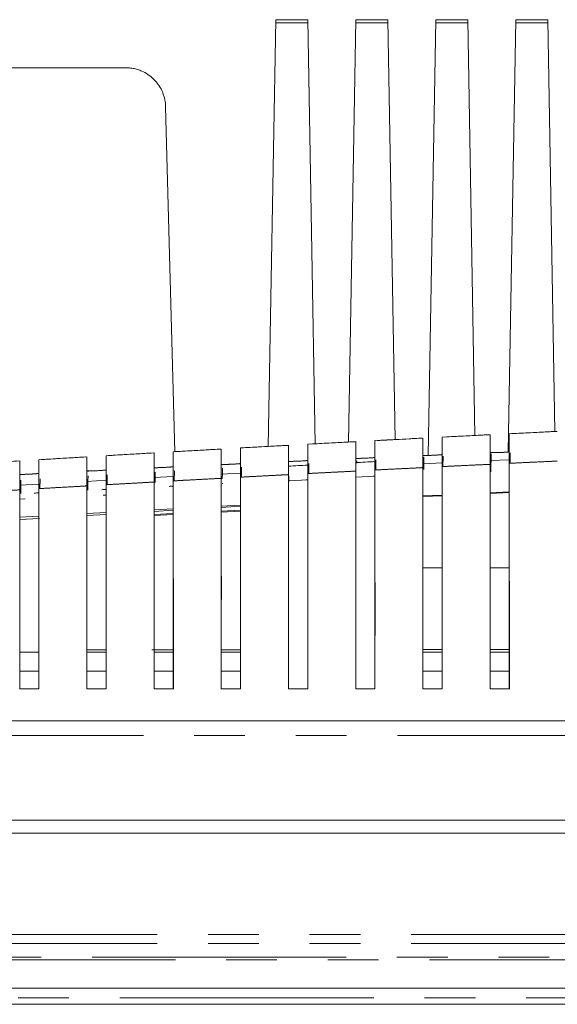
# Model space of a CAD drawing. Header units: millimetres. Extents: x 19 to 844, y 7 to 552.
# Tile 14 of 177: x 127 to 140, y 108 to 132. Entities that reach past the tile are written whole.
import ezdxf

# ---------------------------------------------------------------- set-up
doc = ezdxf.new("R2010")
doc.units = ezdxf.units.MM
doc.linetypes.add('PHANTOM', pattern=[12.7, 6.35, -1.27, 1.27, -1.27, 1.27, -1.27])

msp = doc.modelspace()

# ---------------------------------------------------------------- linework, layer by layer
at = {"color": 7, "linetype": 'Continuous', "lineweight": 15}
for p, q in [((133.048, 132.331), (132.862, 121.671)), ((133.848, 132.331), (133.048, 132.331)), ((134.033, 121.735), (133.848, 132.331)), ((135.048, 132.331), (134.864, 121.78)), ((135.848, 132.331), (135.048, 132.331)), ((136.031, 121.841), (135.848, 132.331)), ((137.048, 132.331), (136.858, 121.445)), ((137.848, 132.331), (137.048, 132.331)), ((138.03, 121.944), (137.848, 132.331)), ((139.048, 132.331), (138.86, 121.532)), ((139.848, 132.331), (139.048, 132.331)), ((140.028, 122.043), (139.848, 132.331)), ((129.297, 131.131), (103.999, 131.131)), ((130.523, 121.538), (130.297, 130.158)), ((135.073, 121.252), (135.074, 121.311)), ((135.554, 121.336), (135.551, 121.081)), ((136.75, 121.097), (136.753, 121.399)), ((137.233, 121.423), (137.23, 121.167)), ((138.888, 121.337), (138.408, 121.315)), ((138.428, 121.038), (138.432, 121.484)), ((138.912, 121.508), (138.91, 121.249)), ((130.516, 121.058), (130.513, 120.81)), ((131.714, 120.982), (131.715, 121.126)), ((132.195, 121.153), (132.192, 120.903)), ((133.874, 121.246), (133.872, 120.993)), ((137.208, 121.258), (136.728, 121.235)), ((126.676, 120.703), (126.678, 120.829)), ((127.157, 120.858), (127.154, 120.616)), ((128.328, 120.797), (128.808, 120.824)), ((128.352, 120.578), (128.355, 120.798)), ((128.355, 120.799), (128.357, 120.931)), ((128.837, 120.959), (128.834, 120.714)), ((130.488, 120.916), (130.008, 120.89)), ((130.033, 120.772), (130.034, 120.891)), ((130.034, 120.891), (130.036, 121.03)), ((132.168, 121.005), (131.688, 120.98)), ((131.712, 120.857), (131.714, 120.982)), ((133.373, 120.923), (133.373, 120.789)), ((133.806, 120.837), (133.848, 120.839)), ((133.849, 115.61), (133.853, 120.815)), ((135.053, 120.919), (135.049, 115.611)), ((135.484, 120.93), (135.528, 120.933)), ((137.213, 120.985), (137.208, 120.984)), ((126.648, 120.701), (127.128, 120.729)), ((126.673, 120.493), (126.676, 120.703)), ((128.328, 120.636), (128.333, 120.636)), ((130.008, 120.734), (130.013, 120.734)), ((131.723, 120.741), (131.711, 120.742)), ((132.173, 120.761), (132.168, 120.76)), ((126.648, 120.352), (126.788, 120.358)), ((128.734, 120.452), (128.808, 120.456)), ((136.728, 120.433), (137.208, 120.456)), ((137.208, 120.438), (136.728, 120.416)), ((138.408, 120.513), (138.888, 120.535)), ((138.888, 120.517), (138.408, 120.494)), ((130.008, 120.084), (130.488, 120.11)), ((130.488, 120.074), (130.008, 120.045)), ((131.688, 120.176), (132.168, 120.203)), ((132.168, 120.175), (131.688, 120.146)), ((131.688, 120.053), (132.168, 120.077)), ((132.168, 120.051), (131.688, 120.027)), ((126.648, 119.899), (127.128, 119.926)), ((127.145, 119.873), (126.648, 119.843)), ((128.328, 119.992), (128.808, 120.018)), ((128.808, 119.973), (128.328, 119.944)), ((130.008, 119.968), (130.488, 119.992)), ((130.488, 119.967), (130.008, 119.943)), ((136.731, 118.635), (137.208, 118.635)), ((138.411, 118.635), (138.888, 118.635)), ((133.371, 118.211), (133.369, 115.611)), ((135.529, 115.61), (135.531, 118.267)), ((136.728, 117.251), (136.728, 115.61)), ((126.648, 116.531), (126.648, 116.531)), ((127.129, 116.531), (126.65, 116.531)), ((128.328, 116.587), (128.808, 116.587)), ((128.809, 116.531), (128.33, 116.531)), ((129.949, 116.588), (130.488, 116.589)), ((130.489, 116.531), (130.01, 116.531)), ((131.688, 116.59), (132.168, 116.59)), ((131.688, 116.531), (131.688, 116.531)), ((132.169, 116.531), (131.69, 116.531)), ((136.728, 116.594), (137.208, 116.594)), ((136.728, 116.531), (136.728, 116.531)), ((137.209, 116.531), (136.729, 116.531)), ((138.408, 116.595), (138.888, 116.596)), ((138.408, 116.531), (138.408, 116.531)), ((138.889, 116.531), (138.409, 116.531)), ((133.368, 115.611), (133.848, 115.611)), ((135.048, 115.611), (135.528, 115.611)), ((137.208, 115.611), (136.728, 115.611)), ((138.888, 115.611), (138.408, 115.611)), ((313.406, 114.811), (59.89, 114.811)), ((108.761, 112.332), (313.406, 112.331)), ((108.771, 112.331), (313.41, 112.331)), ((108.678, 112.011), (313.425, 112.011)), ((313.937, 108.131), (59.36, 108.131)), ((313.3, 107.731), (59.997, 107.731))]:
    msp.add_line(p, q, dxfattribs=at)
at = {"color": 8, "linetype": 'PHANTOM', "lineweight": 0}
for p, q in [((133.047, 132.251), (133.85, 132.251)), ((135.047, 132.251), (135.85, 132.251)), ((137.047, 132.251), (137.85, 132.251)), ((139.047, 132.251), (139.85, 132.251)), ((133.368, 120.81), (133.848, 120.836)), ((135.048, 120.898), (135.528, 120.923)), ((126.648, 116.051), (126.648, 116.051)), ((126.65, 116.051), (127.129, 116.051)), ((128.329, 116.051), (128.809, 116.051)), ((130.009, 116.051), (130.489, 116.051)), ((131.688, 116.051), (131.688, 116.051)), ((131.689, 116.051), (132.169, 116.051)), ((136.728, 116.051), (136.728, 116.051)), ((136.729, 116.051), (137.209, 116.051)), ((138.408, 116.051), (138.408, 116.051)), ((138.409, 116.051), (138.889, 116.051)), ((59.89, 114.446), (313.406, 114.446)), ((60.236, 109.474), (313.061, 109.474)), ((60.236, 109.248), (313.061, 109.248)), ((312.607, 108.911), (60.69, 108.911)), ((60.69, 108.845), (312.607, 108.845)), ((313.3, 107.891), (59.997, 107.891))]:
    msp.add_line(p, q, dxfattribs=at)
at = {"color": 7, "linetype": 'Continuous', "lineweight": 15}
for points, knots in [([(129.297, 131.131), (129.318, 131.131), (129.36, 131.13), (129.421, 131.124), (129.481, 131.115), (129.54, 131.102), (129.596, 131.086), (129.651, 131.067), (129.738, 131.032), (129.858, 130.966), (129.997, 130.854), (130.115, 130.716), (130.188, 130.593), (130.233, 130.487), (130.263, 130.397), (130.289, 130.285), (130.294, 130.202), (130.297, 130.158)], [0, 0, 0, 0, 0.040575, 0.0805111, 0.1198093, 0.1584706, 0.1964959, 0.2338863, 0.2706429, 0.3781255, 0.4998088, 0.6145191, 0.7291791, 0.7772629, 0.8384317, 0.9126799, 1, 1, 1, 1]), ([(140.065, 122.045), (139.849, 122.034), (139.477, 122.016), (139.105, 121.998), (138.949, 121.99)], [0, 0, 0, 0, 0.581105, 1, 1, 1, 1]), ([(140.065, 122.045), (139.849, 122.034), (139.477, 122.016), (139.105, 121.998), (138.949, 121.99)], [0, 0, 0, 0, 0.581105, 1, 1, 1, 1]), ([(135.025, 121.788), (134.809, 121.777), (134.437, 121.757), (134.065, 121.737), (133.909, 121.728)], [0, 0, 0, 0, 0.581067, 1, 1, 1, 1]), ([(135.025, 121.788), (134.809, 121.777), (134.437, 121.757), (134.065, 121.737), (133.909, 121.728)], [0, 0, 0, 0, 0.581067, 1, 1, 1, 1]), ([(135.048, 121.054), (135.048, 121.073), (135.048, 121.113), (135.048, 121.172), (135.048, 121.232), (135.048, 121.291), (135.048, 121.373), (135.049, 121.478), (135.048, 121.579), (135.048, 121.655), (135.048, 121.707), (135.048, 121.747), (135.048, 121.774), (135.048, 121.79), (135.048, 121.79), (135.048, 121.79)], [0, 0, 0, 0, 0.048336, 0.097938, 0.14871, 0.200539, 0.253291, 0.370071, 0.502066, 0.587657, 0.673115, 0.75772, 0.840791, 0.921721, 1, 1, 1, 1]), ([(135.528, 121.815), (135.528, 121.815), (135.528, 121.816), (135.528, 121.811), (135.528, 121.803), (135.528, 121.789), (135.528, 121.771), (135.528, 121.749), (135.528, 121.721), (135.528, 121.69), (135.528, 121.654), (135.528, 121.597), (135.528, 121.508), (135.528, 121.397), (135.528, 121.255), (135.528, 121.153), (135.528, 121.08)], [0, 0, 0, 0, 0.047138, 0.095257, 0.144253, 0.194008, 0.244391, 0.295261, 0.346468, 0.397855, 0.449263, 0.500531, 0.617164, 0.748426, 0.820206, 1, 1, 1, 1]), ([(136.705, 121.877), (136.489, 121.865), (136.117, 121.846), (135.745, 121.826), (135.589, 121.818)], [0, 0, 0, 0, 0.580803, 1, 1, 1, 1]), ([(136.705, 121.877), (136.489, 121.865), (136.117, 121.846), (135.745, 121.826), (135.589, 121.818)], [0, 0, 0, 0, 0.580803, 1, 1, 1, 1]), ([(136.728, 121.14), (136.728, 121.156), (136.728, 121.189), (136.728, 121.239), (136.728, 121.288), (136.728, 121.338), (136.728, 121.388), (136.728, 121.464), (136.729, 121.566), (136.728, 121.667), (136.728, 121.743), (136.728, 121.795), (136.728, 121.836), (136.728, 121.863), (136.728, 121.878), (136.728, 121.878), (136.728, 121.878)], [0, 0, 0, 0, 0.040168, 0.081233, 0.123141, 0.165832, 0.209234, 0.253269, 0.37022, 0.50206, 0.587623, 0.673072, 0.757679, 0.840761, 0.921706, 1, 1, 1, 1]), ([(137.208, 121.902), (137.208, 121.903), (137.208, 121.903), (137.208, 121.899), (137.208, 121.89), (137.208, 121.877), (137.208, 121.859), (137.208, 121.836), (137.208, 121.809), (137.208, 121.777), (137.208, 121.741), (137.208, 121.684), (137.208, 121.595), (137.208, 121.484), (137.208, 121.341), (137.208, 121.239), (137.208, 121.166)], [0, 0, 0, 0, 0.047135, 0.095253, 0.144251, 0.19401, 0.244397, 0.295271, 0.34648, 0.397868, 0.449274, 0.500538, 0.617126, 0.748429, 0.818292, 1, 1, 1, 1]), ([(138.385, 121.962), (138.169, 121.951), (137.797, 121.932), (137.425, 121.913), (137.269, 121.905)], [0, 0, 0, 0, 0.580961, 1, 1, 1, 1]), ([(138.385, 121.962), (138.169, 121.951), (137.797, 121.932), (137.425, 121.913), (137.269, 121.905)], [0, 0, 0, 0, 0.580961, 1, 1, 1, 1]), ([(138.408, 121.223), (138.408, 121.24), (138.408, 121.273), (138.408, 121.322), (138.408, 121.372), (138.408, 121.422), (138.408, 121.472), (138.408, 121.548), (138.409, 121.65), (138.408, 121.752), (138.408, 121.828), (138.408, 121.881), (138.408, 121.921), (138.408, 121.948), (138.408, 121.963), (138.408, 121.963), (138.408, 121.963)], [0, 0, 0, 0, 0.040145, 0.081193, 0.123093, 0.165781, 0.209188, 0.253234, 0.370357, 0.502044, 0.587582, 0.673022, 0.757634, 0.840728, 0.92169, 1, 1, 1, 1]), ([(138.888, 121.987), (138.888, 121.987), (138.888, 121.988), (138.888, 121.984), (138.888, 121.975), (138.888, 121.962), (138.888, 121.944), (138.888, 121.921), (138.888, 121.893), (138.888, 121.861), (138.888, 121.825), (138.888, 121.768), (138.888, 121.679), (138.888, 121.569), (138.888, 121.425), (138.888, 121.323), (138.888, 121.248)], [0, 0, 0, 0, 0.047132, 0.095251, 0.144251, 0.194013, 0.244404, 0.295282, 0.346494, 0.397882, 0.449286, 0.500545, 0.617091, 0.748433, 0.816363, 1, 1, 1, 1]), ([(131.688, 121.605), (131.488, 121.594), (131.088, 121.571), (130.688, 121.548), (130.488, 121.536)], [0, 0, 0, 0, 0.4998628, 1, 1, 1, 1]), ([(130.488, 121.536), (130.488, 121.537), (130.488, 121.537), (130.488, 121.532), (130.488, 121.524), (130.488, 121.51), (130.488, 121.492), (130.488, 121.47), (130.488, 121.443), (130.488, 121.411), (130.488, 121.375), (130.488, 121.319), (130.488, 121.231), (130.488, 121.119), (130.488, 120.978), (130.488, 120.878), (130.488, 120.809)], [0, 0, 0, 0, 0.0472047, 0.0953867, 0.1444433, 0.194258, 0.2447022, 0.2956365, 0.346913, 0.3983777, 0.4498732, 0.5012418, 0.6182897, 0.749628, 0.8262011, 1, 1, 1, 1]), ([(131.665, 121.604), (131.449, 121.591), (131.077, 121.57), (130.705, 121.549), (130.549, 121.54)], [0, 0, 0, 0, 0.580816, 1, 1, 1, 1]), ([(131.665, 121.604), (131.449, 121.591), (131.077, 121.57), (130.705, 121.549), (130.549, 121.54)], [0, 0, 0, 0, 0.580816, 1, 1, 1, 1]), ([(131.688, 120.874), (131.688, 120.893), (131.688, 120.933), (131.688, 120.992), (131.688, 121.051), (131.688, 121.11), (131.688, 121.191), (131.689, 121.295), (131.688, 121.395), (131.688, 121.47), (131.688, 121.523), (131.688, 121.563), (131.688, 121.59), (131.688, 121.605), (131.688, 121.605), (131.688, 121.605)], [0, 0, 0, 0, 0.048394, 0.098032, 0.148819, 0.200641, 0.253365, 0.369796, 0.502096, 0.587739, 0.673215, 0.75781, 0.840856, 0.921753, 1, 1, 1, 1]), ([(133.368, 121.699), (133.168, 121.688), (132.768, 121.666), (132.368, 121.643), (132.168, 121.632)], [0, 0, 0, 0, 0.499867, 1, 1, 1, 1]), ([(132.168, 121.632), (132.168, 121.632), (132.168, 121.633), (132.168, 121.628), (132.168, 121.62), (132.168, 121.606), (132.168, 121.588), (132.168, 121.566), (132.168, 121.538), (132.168, 121.507), (132.168, 121.471), (132.168, 121.415), (132.168, 121.326), (132.168, 121.215), (132.168, 121.073), (132.168, 120.972), (132.168, 120.902)], [0, 0, 0, 0, 0.047145, 0.095266, 0.144259, 0.194007, 0.244383, 0.295245, 0.346445, 0.39783, 0.449241, 0.50052, 0.617249, 0.748424, 0.823945, 1, 1, 1, 1]), ([(133.345, 121.697), (133.129, 121.685), (132.758, 121.665), (132.386, 121.644), (132.231, 121.636)], [0, 0, 0, 0, 0.582301, 1, 1, 1, 1]), ([(133.345, 121.697), (133.129, 121.685), (132.758, 121.665), (132.386, 121.644), (132.231, 121.636)], [0, 0, 0, 0, 0.582301, 1, 1, 1, 1]), ([(133.368, 120.965), (133.368, 120.985), (133.368, 121.024), (133.368, 121.083), (133.368, 121.143), (133.368, 121.202), (133.368, 121.284), (133.369, 121.388), (133.368, 121.488), (133.368, 121.564), (133.368, 121.616), (133.368, 121.656), (133.368, 121.683), (133.368, 121.699), (133.368, 121.699), (133.368, 121.699)], [0, 0, 0, 0, 0.0483645, 0.0979844, 0.1487639, 0.200589, 0.2533278, 0.3699344, 0.5020808, 0.5876977, 0.6731649, 0.7577651, 0.8408232, 0.9217371, 1, 1, 1, 1]), ([(133.848, 121.725), (133.848, 121.725), (133.848, 121.726), (133.848, 121.721), (133.848, 121.713), (133.848, 121.699), (133.848, 121.681), (133.848, 121.658), (133.848, 121.631), (133.848, 121.6), (133.848, 121.564), (133.848, 121.507), (133.848, 121.419), (133.848, 121.308), (133.848, 121.165), (133.848, 121.064), (133.848, 120.992)], [0, 0, 0, 0, 0.047141, 0.095261, 0.144255, 0.194007, 0.244386, 0.295253, 0.346456, 0.397842, 0.449252, 0.500526, 0.617205, 0.748425, 0.822091, 1, 1, 1, 1]), ([(138.888, 121.537), (138.888, 121.536), (138.887, 121.536), (138.881, 121.534), (138.872, 121.533), (138.858, 121.531), (138.84, 121.529), (138.816, 121.527), (138.783, 121.525), (138.742, 121.522), (138.697, 121.52), (138.649, 121.518), (138.602, 121.516), (138.557, 121.515), (138.515, 121.514), (138.467, 121.514), (138.418, 121.514), (138.412, 121.516), (138.408, 121.517)], [0, 0, 0, 0, 0.042966, 0.08435, 0.124875, 0.165309, 0.206424, 0.248955, 0.312178, 0.374418, 0.436875, 0.499721, 0.562494, 0.625064, 0.687381, 0.75073, 0.874897, 1, 1, 1, 1]), ([(138.888, 121.537), (138.888, 121.536), (138.887, 121.536), (138.881, 121.534), (138.872, 121.533), (138.858, 121.531), (138.84, 121.529), (138.816, 121.527), (138.783, 121.525), (138.742, 121.522), (138.697, 121.52), (138.649, 121.518), (138.602, 121.516), (138.557, 121.515), (138.515, 121.514), (138.467, 121.514), (138.418, 121.514), (138.412, 121.516), (138.408, 121.517)], [0, 0, 0, 0, 0.042966, 0.08435, 0.124875, 0.165309, 0.206424, 0.248955, 0.312178, 0.374418, 0.436875, 0.499721, 0.562494, 0.625064, 0.687381, 0.75073, 0.874897, 1, 1, 1, 1]), ([(138.408, 121.517), (138.409, 121.517), (138.41, 121.516), (138.416, 121.515), (138.426, 121.515), (138.44, 121.514), (138.457, 121.514), (138.478, 121.514), (138.501, 121.514), (138.528, 121.514), (138.556, 121.515), (138.586, 121.516), (138.617, 121.517), (138.664, 121.519), (138.738, 121.522), (138.815, 121.527), (138.863, 121.531), (138.885, 121.535), (138.887, 121.536), (138.888, 121.537)], [0, 0, 0, 0, 0.041366, 0.082813, 0.124341, 0.165954, 0.207653, 0.249439, 0.291314, 0.333281, 0.37534, 0.417495, 0.459745, 0.502095, 0.604924, 0.75112, 0.850415, 0.933392, 1, 1, 1, 1]), ([(126.648, 121.308), (126.448, 121.295), (126.048, 121.271), (125.648, 121.246), (125.448, 121.233)], [0, 0, 0, 0, 0.499852, 1, 1, 1, 1]), ([(126.648, 120.584), (126.648, 120.603), (126.648, 120.642), (126.648, 120.701), (126.648, 120.759), (126.648, 120.818), (126.648, 120.898), (126.649, 121), (126.648, 121.099), (126.648, 121.174), (126.648, 121.225), (126.648, 121.265), (126.648, 121.292), (126.648, 121.307), (126.648, 121.307), (126.648, 121.308)], [0, 0, 0, 0, 0.048488, 0.098185, 0.148993, 0.200801, 0.253478, 0.369389, 0.502141, 0.587865, 0.673366, 0.757947, 0.840951, 0.921799, 1, 1, 1, 1]), ([(128.328, 121.409), (128.128, 121.397), (127.728, 121.373), (127.328, 121.349), (127.128, 121.337)], [0, 0, 0, 0, 0.499855, 1, 1, 1, 1]), ([(127.128, 121.337), (127.128, 121.337), (127.128, 121.338), (127.128, 121.333), (127.128, 121.324), (127.128, 121.311), (127.128, 121.293), (127.128, 121.27), (127.128, 121.243), (127.128, 121.212), (127.128, 121.177), (127.128, 121.121), (127.128, 121.033), (127.128, 120.922), (127.128, 120.782), (127.128, 120.682), (127.128, 120.615)], [0, 0, 0, 0, 0.047207, 0.095384, 0.144429, 0.194226, 0.24465, 0.295563, 0.346819, 0.398265, 0.449748, 0.501111, 0.61827, 0.749497, 0.829763, 1, 1, 1, 1]), ([(128.305, 121.408), (128.089, 121.395), (127.717, 121.373), (127.344, 121.35), (127.188, 121.341)], [0, 0, 0, 0, 0.580668, 1, 1, 1, 1]), ([(128.305, 121.408), (128.089, 121.395), (127.717, 121.373), (127.344, 121.35), (127.188, 121.341)], [0, 0, 0, 0, 0.580668, 1, 1, 1, 1]), ([(128.328, 120.683), (128.328, 120.703), (128.328, 120.742), (128.328, 120.8), (128.328, 120.859), (128.328, 120.918), (128.328, 120.998), (128.329, 121.101), (128.328, 121.2), (128.328, 121.275), (128.328, 121.327), (128.328, 121.367), (128.328, 121.394), (128.328, 121.409), (128.328, 121.409), (128.328, 121.409)], [0, 0, 0, 0, 0.048456, 0.098132, 0.148934, 0.200747, 0.25344, 0.369524, 0.502126, 0.587823, 0.673316, 0.757902, 0.84092, 0.921784, 1, 1, 1, 1]), ([(130.008, 121.509), (129.808, 121.497), (129.408, 121.474), (129.008, 121.45), (128.808, 121.438)], [0, 0, 0, 0, 0.499859, 1, 1, 1, 1]), ([(128.808, 121.438), (128.808, 121.438), (128.808, 121.439), (128.808, 121.434), (128.808, 121.425), (128.808, 121.412), (128.808, 121.394), (128.808, 121.371), (128.808, 121.344), (128.808, 121.313), (128.808, 121.277), (128.808, 121.221), (128.808, 121.133), (128.808, 121.022), (128.808, 120.881), (128.808, 120.781), (128.808, 120.713)], [0, 0, 0, 0, 0.047206, 0.095385, 0.144435, 0.194242, 0.244676, 0.295599, 0.346866, 0.398322, 0.449811, 0.501177, 0.618279, 0.749563, 0.828, 1, 1, 1, 1]), ([(129.985, 121.507), (129.769, 121.495), (129.397, 121.473), (129.025, 121.451), (128.869, 121.442)], [0, 0, 0, 0, 0.580767, 1, 1, 1, 1]), ([(129.985, 121.507), (129.769, 121.495), (129.397, 121.473), (129.025, 121.451), (128.869, 121.442)], [0, 0, 0, 0, 0.580767, 1, 1, 1, 1]), ([(130.008, 120.78), (130.008, 120.799), (130.008, 120.838), (130.008, 120.897), (130.008, 120.956), (130.008, 121.015), (130.008, 121.096), (130.009, 121.199), (130.008, 121.299), (130.008, 121.374), (130.008, 121.426), (130.008, 121.466), (130.008, 121.493), (130.008, 121.508), (130.008, 121.508), (130.008, 121.509)], [0, 0, 0, 0, 0.0484244, 0.0980817, 0.148876, 0.2006932, 0.2534026, 0.3696593, 0.5021111, 0.587781, 0.6732654, 0.757856, 0.8408879, 0.9217685, 1, 1, 1, 1]), ([(133.848, 121.321), (133.848, 121.32), (133.847, 121.32), (133.841, 121.318), (133.832, 121.317), (133.818, 121.315), (133.8, 121.313), (133.776, 121.311), (133.743, 121.309), (133.702, 121.306), (133.656, 121.304), (133.609, 121.302), (133.562, 121.3), (133.517, 121.298), (133.475, 121.297), (133.427, 121.296), (133.378, 121.296), (133.372, 121.298), (133.368, 121.299)], [0, 0, 0, 0, 0.0429779, 0.0843712, 0.1249033, 0.1653433, 0.2064652, 0.2490052, 0.3122444, 0.3745074, 0.436949, 0.4997607, 0.5624837, 0.6250265, 0.6873339, 0.7506588, 0.8748623, 1, 1, 1, 1]), ([(133.848, 121.321), (133.848, 121.32), (133.847, 121.32), (133.841, 121.318), (133.832, 121.317), (133.818, 121.315), (133.8, 121.313), (133.776, 121.311), (133.743, 121.309), (133.702, 121.306), (133.656, 121.304), (133.609, 121.302), (133.562, 121.3), (133.517, 121.298), (133.475, 121.297), (133.427, 121.296), (133.378, 121.296), (133.372, 121.298), (133.368, 121.299)], [0, 0, 0, 0, 0.0429779, 0.0843712, 0.1249033, 0.1653433, 0.2064652, 0.2490052, 0.3122444, 0.3745074, 0.436949, 0.4997607, 0.5624837, 0.6250265, 0.6873339, 0.7506588, 0.8748623, 1, 1, 1, 1]), ([(133.368, 121.299), (133.369, 121.299), (133.369, 121.298), (133.375, 121.297), (133.385, 121.297), (133.398, 121.296), (133.415, 121.296), (133.436, 121.296), (133.459, 121.297), (133.486, 121.297), (133.514, 121.298), (133.545, 121.299), (133.577, 121.3), (133.622, 121.302), (133.695, 121.306), (133.772, 121.311), (133.822, 121.315), (133.845, 121.319), (133.847, 121.32), (133.848, 121.321)], [0, 0, 0, 0, 0.0402524, 0.0807878, 0.1216081, 0.1627153, 0.2041114, 0.2457981, 0.2877774, 0.330051, 0.3726207, 0.4154882, 0.4586551, 0.5021232, 0.595261, 0.7510136, 0.8466517, 0.9296568, 1, 1, 1, 1]), ([(135.528, 121.395), (135.528, 121.395), (135.527, 121.394), (135.521, 121.393), (135.512, 121.391), (135.498, 121.39), (135.48, 121.388), (135.456, 121.386), (135.423, 121.384), (135.382, 121.381), (135.337, 121.378), (135.289, 121.376), (135.242, 121.374), (135.197, 121.373), (135.155, 121.372), (135.107, 121.371), (135.058, 121.371), (135.052, 121.373), (135.048, 121.374)], [0, 0, 0, 0, 0.042974, 0.084364, 0.124893, 0.165331, 0.20645, 0.248987, 0.312221, 0.374477, 0.436925, 0.49975, 0.562491, 0.625044, 0.687355, 0.750688, 0.874877, 1, 1, 1, 1]), ([(135.528, 121.395), (135.528, 121.395), (135.527, 121.394), (135.521, 121.393), (135.512, 121.391), (135.498, 121.39), (135.48, 121.388), (135.456, 121.386), (135.423, 121.384), (135.382, 121.381), (135.337, 121.378), (135.289, 121.376), (135.242, 121.374), (135.197, 121.373), (135.155, 121.372), (135.107, 121.371), (135.058, 121.371), (135.052, 121.373), (135.048, 121.374)], [0, 0, 0, 0, 0.042974, 0.084364, 0.124893, 0.165331, 0.20645, 0.248987, 0.312221, 0.374477, 0.436925, 0.49975, 0.562491, 0.625044, 0.687355, 0.750688, 0.874877, 1, 1, 1, 1]), ([(135.048, 121.374), (135.049, 121.374), (135.049, 121.373), (135.056, 121.372), (135.065, 121.372), (135.079, 121.372), (135.096, 121.371), (135.116, 121.371), (135.14, 121.372), (135.166, 121.372), (135.195, 121.373), (135.225, 121.374), (135.257, 121.375), (135.303, 121.377), (135.376, 121.381), (135.453, 121.385), (135.502, 121.39), (135.525, 121.393), (135.527, 121.395), (135.528, 121.395)], [0, 0, 0, 0, 0.040625, 0.081465, 0.122522, 0.163797, 0.205294, 0.247013, 0.288956, 0.331125, 0.373523, 0.41615, 0.459009, 0.502101, 0.599232, 0.751054, 0.847748, 0.930741, 1, 1, 1, 1]), ([(135.528, 120.923), (135.528, 120.936), (135.528, 120.961), (135.528, 120.997), (135.528, 121.031), (135.528, 121.063), (135.528, 121.092), (135.528, 121.119), (135.528, 121.143), (135.528, 121.165), (135.528, 121.196), (135.528, 121.233), (135.528, 121.266), (135.528, 121.287), (135.528, 121.289), (135.528, 121.29)], [0, 0, 0, 0, 0.065003, 0.127664, 0.187983, 0.24596, 0.301594, 0.354887, 0.405838, 0.454448, 0.500716, 0.629582, 0.755744, 0.879214, 1, 1, 1, 1]), ([(137.208, 121.467), (137.208, 121.467), (137.207, 121.466), (137.201, 121.465), (137.192, 121.463), (137.178, 121.462), (137.16, 121.46), (137.136, 121.458), (137.103, 121.456), (137.062, 121.453), (137.017, 121.451), (136.969, 121.448), (136.922, 121.447), (136.877, 121.445), (136.835, 121.444), (136.787, 121.444), (136.738, 121.444), (136.732, 121.446), (136.728, 121.447)], [0, 0, 0, 0, 0.04297, 0.084357, 0.124884, 0.16532, 0.206437, 0.248971, 0.312199, 0.374447, 0.4369, 0.499737, 0.562495, 0.625056, 0.68737, 0.750712, 0.874888, 1, 1, 1, 1]), ([(137.208, 121.467), (137.208, 121.467), (137.207, 121.466), (137.201, 121.465), (137.192, 121.463), (137.178, 121.462), (137.16, 121.46), (137.136, 121.458), (137.103, 121.456), (137.062, 121.453), (137.017, 121.451), (136.969, 121.448), (136.922, 121.447), (136.877, 121.445), (136.835, 121.444), (136.787, 121.444), (136.738, 121.444), (136.732, 121.446), (136.728, 121.447)], [0, 0, 0, 0, 0.04297, 0.084357, 0.124884, 0.16532, 0.206437, 0.248971, 0.312199, 0.374447, 0.4369, 0.499737, 0.562495, 0.625056, 0.68737, 0.750712, 0.874888, 1, 1, 1, 1]), ([(136.728, 121.447), (136.729, 121.447), (136.729, 121.446), (136.736, 121.445), (136.745, 121.445), (136.759, 121.444), (136.776, 121.444), (136.797, 121.444), (136.821, 121.444), (136.847, 121.445), (136.875, 121.445), (136.906, 121.446), (136.937, 121.447), (136.984, 121.449), (137.057, 121.453), (137.134, 121.457), (137.183, 121.462), (137.205, 121.465), (137.207, 121.467), (137.208, 121.467)], [0, 0, 0, 0, 0.0409963, 0.08214, 0.1234331, 0.1648773, 0.2064746, 0.2482268, 0.2901356, 0.332203, 0.3744306, 0.4168202, 0.4593736, 0.5020925, 0.602374, 0.7510886, 0.8489902, 0.931975, 1, 1, 1, 1]), ([(138.888, 121.248), (138.988, 121.253), (139.187, 121.263), (139.492, 121.277), (139.793, 121.29), (139.993, 121.299), (140.088, 121.303)], [0, 0, 0, 0, 0.248303, 0.498697, 0.762758, 1, 1, 1, 1]), ([(128.808, 121.081), (128.808, 121.081), (128.807, 121.08), (128.801, 121.079), (128.791, 121.078), (128.778, 121.076), (128.76, 121.075), (128.735, 121.072), (128.702, 121.07), (128.661, 121.067), (128.615, 121.065), (128.553, 121.061), (128.489, 121.059), (128.434, 121.057), (128.394, 121.056), (128.358, 121.055), (128.333, 121.056), (128.33, 121.057), (128.328, 121.057)], [0, 0, 0, 0, 0.043071, 0.084566, 0.125216, 0.165794, 0.207081, 0.249815, 0.31315, 0.375397, 0.437939, 0.501314, 0.625924, 0.687352, 0.749735, 0.83396, 0.915301, 1, 1, 1, 1]), ([(128.808, 121.081), (128.808, 121.081), (128.807, 121.08), (128.801, 121.079), (128.791, 121.078), (128.778, 121.076), (128.76, 121.075), (128.735, 121.072), (128.702, 121.07), (128.661, 121.067), (128.615, 121.065), (128.553, 121.061), (128.489, 121.059), (128.434, 121.057), (128.394, 121.056), (128.358, 121.055), (128.333, 121.056), (128.33, 121.057), (128.328, 121.057)], [0, 0, 0, 0, 0.043071, 0.084566, 0.125216, 0.165794, 0.207081, 0.249815, 0.31315, 0.375397, 0.437939, 0.501314, 0.625924, 0.687352, 0.749735, 0.83396, 0.915301, 1, 1, 1, 1]), ([(128.328, 121.057), (128.329, 121.057), (128.33, 121.056), (128.336, 121.056), (128.347, 121.056), (128.362, 121.056), (128.382, 121.056), (128.406, 121.056), (128.433, 121.057), (128.463, 121.058), (128.496, 121.059), (128.532, 121.06), (128.574, 121.062), (128.648, 121.067), (128.728, 121.072), (128.781, 121.076), (128.804, 121.079), (128.807, 121.081), (128.808, 121.081)], [0, 0, 0, 0, 0.042565, 0.085711, 0.129442, 0.17376, 0.218668, 0.264168, 0.310262, 0.356953, 0.404242, 0.452132, 0.500625, 0.572915, 0.749953, 0.843518, 0.926872, 1, 1, 1, 1]), ([(130.488, 121.164), (130.488, 121.163), (130.487, 121.163), (130.481, 121.161), (130.472, 121.16), (130.458, 121.158), (130.44, 121.157), (130.416, 121.155), (130.383, 121.152), (130.341, 121.15), (130.296, 121.147), (130.249, 121.145), (130.202, 121.142), (130.157, 121.141), (130.115, 121.139), (130.067, 121.138), (130.018, 121.138), (130.012, 121.14), (130.008, 121.14)], [0, 0, 0, 0, 0.0429877, 0.0843882, 0.1249258, 0.1653707, 0.2064977, 0.2490441, 0.3122921, 0.3745694, 0.4369945, 0.4997739, 0.5624544, 0.6249742, 0.6872756, 0.7505838, 0.8748249, 1, 1, 1, 1]), ([(130.488, 121.164), (130.488, 121.163), (130.487, 121.163), (130.481, 121.161), (130.472, 121.16), (130.458, 121.158), (130.44, 121.157), (130.416, 121.155), (130.383, 121.152), (130.341, 121.15), (130.296, 121.147), (130.249, 121.145), (130.202, 121.142), (130.157, 121.141), (130.115, 121.139), (130.067, 121.138), (130.018, 121.138), (130.012, 121.14), (130.008, 121.14)], [0, 0, 0, 0, 0.0429877, 0.0843882, 0.1249258, 0.1653707, 0.2064977, 0.2490441, 0.3122921, 0.3745694, 0.4369945, 0.4997739, 0.5624544, 0.6249742, 0.6872756, 0.7505838, 0.8748249, 1, 1, 1, 1]), ([(130.008, 121.14), (130.009, 121.14), (130.009, 121.14), (130.015, 121.139), (130.024, 121.139), (130.038, 121.138), (130.054, 121.138), (130.074, 121.139), (130.098, 121.139), (130.124, 121.14), (130.153, 121.141), (130.184, 121.142), (130.216, 121.143), (130.258, 121.145), (130.332, 121.149), (130.41, 121.154), (130.462, 121.159), (130.485, 121.162), (130.487, 121.163), (130.488, 121.164)], [0, 0, 0, 0, 0.039508, 0.079436, 0.119786, 0.16056, 0.20176, 0.243389, 0.285447, 0.327938, 0.370861, 0.41422, 0.458016, 0.50225, 0.58304, 0.750897, 0.84479, 0.927831, 1, 1, 1, 1]), ([(132.168, 121.243), (132.168, 121.243), (132.167, 121.242), (132.161, 121.241), (132.152, 121.24), (132.138, 121.238), (132.12, 121.236), (132.096, 121.234), (132.063, 121.232), (132.022, 121.229), (131.976, 121.227), (131.929, 121.224), (131.882, 121.222), (131.837, 121.221), (131.795, 121.219), (131.747, 121.218), (131.698, 121.218), (131.692, 121.22), (131.688, 121.221)], [0, 0, 0, 0, 0.042983, 0.084379, 0.124914, 0.165357, 0.206481, 0.249024, 0.312268, 0.374538, 0.436972, 0.499769, 0.562472, 0.625003, 0.687308, 0.750624, 0.874845, 1, 1, 1, 1]), ([(132.168, 121.243), (132.168, 121.243), (132.167, 121.242), (132.161, 121.241), (132.152, 121.24), (132.138, 121.238), (132.12, 121.236), (132.096, 121.234), (132.063, 121.232), (132.022, 121.229), (131.976, 121.227), (131.929, 121.224), (131.882, 121.222), (131.837, 121.221), (131.795, 121.219), (131.747, 121.218), (131.698, 121.218), (131.692, 121.22), (131.688, 121.221)], [0, 0, 0, 0, 0.042983, 0.084379, 0.124914, 0.165357, 0.206481, 0.249024, 0.312268, 0.374538, 0.436972, 0.499769, 0.562472, 0.625003, 0.687308, 0.750624, 0.874845, 1, 1, 1, 1]), ([(131.688, 121.221), (131.689, 121.221), (131.689, 121.22), (131.695, 121.219), (131.705, 121.219), (131.718, 121.219), (131.735, 121.219), (131.755, 121.219), (131.779, 121.219), (131.805, 121.22), (131.834, 121.221), (131.864, 121.222), (131.896, 121.223), (131.94, 121.225), (132.014, 121.229), (132.092, 121.234), (132.142, 121.238), (132.165, 121.241), (132.167, 121.243), (132.168, 121.243)], [0, 0, 0, 0, 0.03988, 0.08011, 0.120695, 0.161634, 0.202931, 0.244588, 0.286605, 0.328985, 0.37173, 0.414841, 0.458319, 0.502168, 0.590081, 0.750964, 0.845674, 0.928694, 1, 1, 1, 1]), ([(133.848, 120.836), (133.848, 120.848), (133.848, 120.874), (133.848, 120.91), (133.848, 120.944), (133.848, 120.976), (133.848, 121.005), (133.848, 121.031), (133.848, 121.056), (133.848, 121.077), (133.848, 121.108), (133.848, 121.145), (133.848, 121.178), (133.848, 121.198), (133.848, 121.201), (133.848, 121.202)], [0, 0, 0, 0, 0.0649633, 0.1275946, 0.187894, 0.2458615, 0.3014972, 0.3548011, 0.4057735, 0.4544146, 0.5007245, 0.6295719, 0.7557267, 0.8791991, 1, 1, 1, 1]), ([(133.848, 120.992), (133.948, 120.998), (134.147, 121.009), (134.452, 121.024), (134.752, 121.038), (134.953, 121.048), (135.048, 121.052)], [0, 0, 0, 0, 0.248224, 0.498606, 0.762655, 1, 1, 1, 1]), ([(135.048, 115.611), (135.048, 116.519), (135.048, 118.333), (135.048, 120.147), (135.048, 121.054)], [0, 0, 0, 0, 0.50008, 1, 1, 1, 1]), ([(135.048, 121.052), (135.048, 120.528), (135.048, 119.621), (135.049, 118.264), (135.048, 116.975), (135.048, 116.068), (135.048, 115.611)], [0, 0, 0, 0, 0.289342, 0.499785, 0.74826, 1, 1, 1, 1]), ([(135.528, 121.08), (135.628, 121.086), (135.827, 121.096), (136.132, 121.111), (136.432, 121.125), (136.633, 121.134), (136.728, 121.139)], [0, 0, 0, 0, 0.248251, 0.498637, 0.76269, 1, 1, 1, 1]), ([(135.529, 115.613), (135.529, 116.508), (135.529, 118.331), (135.528, 120.153), (135.528, 121.08)], [0, 0, 0, 0, 0.491206, 1, 1, 1, 1]), ([(135.528, 121.08), (135.528, 120.169), (135.528, 118.346), (135.528, 116.524), (135.528, 115.612)], [0, 0, 0, 0, 0.5000202, 1, 1, 1, 1]), ([(136.728, 115.611), (136.728, 116.533), (136.728, 118.376), (136.728, 120.219), (136.728, 121.14)], [0, 0, 0, 0, 0.500083, 1, 1, 1, 1]), ([(136.728, 121.139), (136.728, 120.218), (136.729, 118.376), (136.728, 116.533), (136.728, 115.611)], [0, 0, 0, 0, 0.499796, 1, 1, 1, 1]), ([(137.208, 121.165), (137.308, 121.171), (137.507, 121.181), (137.812, 121.195), (138.112, 121.209), (138.313, 121.218), (138.408, 121.222)], [0, 0, 0, 0, 0.248277, 0.498667, 0.762724, 1, 1, 1, 1]), ([(137.209, 115.613), (137.209, 116.525), (137.208, 118.376), (137.208, 120.227), (137.208, 121.165)], [0, 0, 0, 0, 0.492941, 1, 1, 1, 1]), ([(137.208, 121.165), (137.208, 120.24), (137.208, 118.389), (137.208, 116.538), (137.208, 115.612)], [0, 0, 0, 0, 0.500027, 1, 1, 1, 1]), ([(138.408, 115.611), (138.408, 116.547), (138.408, 118.418), (138.408, 120.288), (138.408, 121.223)], [0, 0, 0, 0, 0.500079, 1, 1, 1, 1]), ([(138.408, 121.222), (138.408, 120.287), (138.409, 118.417), (138.408, 116.547), (138.408, 115.611)], [0, 0, 0, 0, 0.499807, 1, 1, 1, 1]), ([(138.408, 121.077), (138.408, 120.167), (138.408, 118.344), (138.408, 116.522), (138.408, 115.61)], [0, 0, 0, 0, 0.499741, 1, 1, 1, 1]), ([(138.889, 115.613), (138.889, 116.542), (138.888, 118.42), (138.888, 120.298), (138.888, 121.248)], [0, 0, 0, 0, 0.494316, 1, 1, 1, 1]), ([(138.888, 121.248), (138.888, 120.309), (138.888, 118.43), (138.888, 116.551), (138.888, 115.612)], [0, 0, 0, 0, 0.5000251, 1, 1, 1, 1]), ([(127.128, 120.996), (127.128, 120.996), (127.127, 120.995), (127.121, 120.994), (127.111, 120.993), (127.098, 120.991), (127.08, 120.99), (127.055, 120.988), (127.022, 120.985), (126.981, 120.982), (126.935, 120.98), (126.872, 120.976), (126.809, 120.973), (126.754, 120.971), (126.714, 120.97), (126.678, 120.97), (126.653, 120.97), (126.65, 120.971), (126.648, 120.972)], [0, 0, 0, 0, 0.04316, 0.084734, 0.1254565, 0.1661074, 0.2074704, 0.2502894, 0.3136125, 0.3758649, 0.4383432, 0.5016172, 0.6260443, 0.6874363, 0.7497702, 0.8339791, 0.9153084, 1, 1, 1, 1]), ([(127.128, 120.996), (127.128, 120.996), (127.127, 120.995), (127.121, 120.994), (127.111, 120.993), (127.098, 120.991), (127.08, 120.99), (127.055, 120.988), (127.022, 120.985), (126.981, 120.982), (126.935, 120.98), (126.872, 120.976), (126.809, 120.973), (126.754, 120.971), (126.714, 120.97), (126.678, 120.97), (126.653, 120.97), (126.65, 120.971), (126.648, 120.972)], [0, 0, 0, 0, 0.04316, 0.084734, 0.1254565, 0.1661074, 0.2074704, 0.2502894, 0.3136125, 0.3758649, 0.4383432, 0.5016172, 0.6260443, 0.6874363, 0.7497702, 0.8339791, 0.9153084, 1, 1, 1, 1]), ([(126.648, 120.972), (126.649, 120.971), (126.65, 120.971), (126.656, 120.97), (126.667, 120.97), (126.682, 120.97), (126.701, 120.97), (126.725, 120.971), (126.752, 120.972), (126.783, 120.973), (126.816, 120.974), (126.851, 120.975), (126.907, 120.978), (126.982, 120.982), (127.053, 120.987), (127.098, 120.992), (127.123, 120.994), (127.127, 120.996), (127.128, 120.996)], [0, 0, 0, 0, 0.0421037, 0.0848676, 0.1282945, 0.1723871, 0.2171479, 0.2625793, 0.3086836, 0.3554631, 0.4029199, 0.4510559, 0.4998731, 0.6247585, 0.749684, 0.8314627, 0.9148981, 1, 1, 1, 1]), ([(130.488, 120.809), (130.588, 120.814), (130.787, 120.826), (131.092, 120.842), (131.392, 120.857), (131.593, 120.867), (131.688, 120.872)], [0, 0, 0, 0, 0.2481687, 0.4985436, 0.7625841, 1, 1, 1, 1]), ([(130.489, 115.613), (130.489, 116.449), (130.489, 118.181), (130.488, 119.912), (130.488, 120.809)], [0, 0, 0, 0, 0.482277, 1, 1, 1, 1]), ([(130.488, 120.809), (130.488, 119.943), (130.488, 118.211), (130.488, 116.478), (130.488, 115.612)], [0, 0, 0, 0, 0.500037, 1, 1, 1, 1]), ([(131.688, 115.611), (131.688, 116.489), (131.688, 118.243), (131.688, 119.997), (131.688, 120.874)], [0, 0, 0, 0, 0.500098, 1, 1, 1, 1]), ([(131.688, 120.872), (131.688, 120.334), (131.688, 119.458), (131.689, 118.147), (131.688, 116.931), (131.688, 116.054), (131.688, 115.611)], [0, 0, 0, 0, 0.306707, 0.49976, 0.747727, 1, 1, 1, 1]), ([(132.168, 120.902), (132.268, 120.907), (132.467, 120.919), (132.772, 120.934), (133.072, 120.949), (133.273, 120.959), (133.368, 120.964)], [0, 0, 0, 0, 0.248196, 0.498575, 0.76262, 1, 1, 1, 1]), ([(132.169, 115.613), (132.169, 116.47), (132.169, 118.233), (132.168, 119.996), (132.168, 120.902)], [0, 0, 0, 0, 0.486194, 1, 1, 1, 1]), ([(132.168, 120.902), (132.168, 120.02), (132.168, 118.257), (132.168, 116.494), (132.168, 115.612)], [0, 0, 0, 0, 0.500032, 1, 1, 1, 1]), ([(133.368, 115.611), (133.368, 116.504), (133.368, 118.289), (133.368, 120.073), (133.368, 120.965)], [0, 0, 0, 0, 0.500084, 1, 1, 1, 1]), ([(133.368, 120.964), (133.368, 120.434), (133.368, 119.543), (133.369, 118.208), (133.368, 116.953), (133.368, 116.061), (133.368, 115.611)], [0, 0, 0, 0, 0.296794, 0.499773, 0.748066, 1, 1, 1, 1]), ([(133.849, 115.613), (133.849, 116.49), (133.849, 118.283), (133.848, 120.076), (133.848, 120.992)], [0, 0, 0, 0, 0.489028, 1, 1, 1, 1]), ([(133.848, 120.992), (133.848, 120.096), (133.848, 118.303), (133.848, 116.509), (133.848, 115.612)], [0, 0, 0, 0, 0.500021, 1, 1, 1, 1]), ([(126.648, 115.611), (126.648, 116.44), (126.648, 118.098), (126.648, 119.756), (126.648, 120.584)], [0, 0, 0, 0, 0.500116, 1, 1, 1, 1]), ([(126.648, 120.582), (126.648, 120.169), (126.648, 119.341), (126.649, 118.105), (126.648, 116.862), (126.648, 116.033), (126.648, 115.611)], [0, 0, 0, 0, 0.249694, 0.499718, 0.745795, 1, 1, 1, 1]), ([(127.128, 120.614), (127.228, 120.621), (127.427, 120.633), (127.732, 120.65), (128.032, 120.666), (128.233, 120.676), (128.328, 120.682)], [0, 0, 0, 0, 0.24811, 0.498477, 0.762509, 1, 1, 1, 1]), ([(127.128, 120.615), (127.128, 119.781), (127.128, 118.114), (127.128, 116.446), (127.128, 115.612)], [0, 0, 0, 0, 0.500042, 1, 1, 1, 1]), ([(127.129, 115.613), (127.129, 116.393), (127.129, 118.061), (127.128, 119.727), (127.128, 120.614)], [0, 0, 0, 0, 0.467703, 1, 1, 1, 1]), ([(128.328, 115.611), (128.328, 116.457), (128.328, 118.148), (128.328, 119.838), (128.328, 120.683)], [0, 0, 0, 0, 0.50011, 1, 1, 1, 1]), ([(128.328, 120.682), (128.328, 120.106), (128.328, 119.262), (128.329, 118), (128.328, 116.885), (128.328, 116.039), (128.328, 115.611)], [0, 0, 0, 0, 0.340578, 0.499733, 0.746763, 1, 1, 1, 1]), ([(128.809, 120.598), (128.802, 120.597), (128.787, 120.596), (128.752, 120.593), (128.718, 120.591), (128.699, 120.589)], [0, 0, 0, 0, 0.293432, 0.5863829, 1, 1, 1, 1]), ([(128.808, 120.713), (128.908, 120.719), (129.107, 120.731), (129.412, 120.747), (129.712, 120.763), (129.913, 120.773), (130.008, 120.778)], [0, 0, 0, 0, 0.24814, 0.498511, 0.762547, 1, 1, 1, 1]), ([(128.809, 115.613), (128.809, 116.424), (128.809, 118.124), (128.808, 119.823), (128.808, 120.713)], [0, 0, 0, 0, 0.476606, 1, 1, 1, 1]), ([(128.808, 120.713), (128.808, 119.863), (128.808, 118.163), (128.808, 116.462), (128.808, 115.612)], [0, 0, 0, 0, 0.500039, 1, 1, 1, 1]), ([(130.008, 115.611), (130.008, 116.473), (130.008, 118.196), (130.008, 119.919), (130.008, 120.78)], [0, 0, 0, 0, 0.500104, 1, 1, 1, 1]), ([(130.008, 120.778), (130.008, 120.226), (130.008, 119.366), (130.009, 118.079), (130.008, 116.908), (130.008, 116.047), (130.008, 115.611)], [0, 0, 0, 0, 0.3204335, 0.4997468, 0.7473443, 1, 1, 1, 1]), ([(130.494, 120.681), (130.492, 120.681), (130.487, 120.68), (130.465, 120.678), (130.433, 120.675), (130.402, 120.673), (130.385, 120.672)], [0, 0, 0, 0, 0.1520088, 0.414531, 0.6753041, 1, 1, 1, 1]), ([(131.688, 120.719), (131.688, 119.863), (131.688, 118.16), (131.688, 116.457), (131.688, 115.609)], [0, 0, 0, 0, 0.502418, 1, 1, 1, 1]), ([(126.648, 120.421), (126.648, 119.876), (126.648, 118.795), (126.648, 117.191), (126.648, 116.133), (126.648, 115.609)], [0, 0, 0, 0, 0.340183, 0.673596, 1, 1, 1, 1]), ([(127.129, 120.513), (127.122, 120.512), (127.108, 120.511), (127.071, 120.508), (127.034, 120.505), (127.012, 120.504)], [0, 0, 0, 0, 0.27882, 0.557237, 1, 1, 1, 1]), ([(126.648, 115.611), (126.728, 115.611), (126.889, 115.611), (127.049, 115.613), (127.129, 115.613)], [0, 0, 0, 0, 0.499667, 1, 1, 1, 1]), ([(126.648, 115.611), (126.728, 115.611), (126.888, 115.611), (127.048, 115.612), (127.129, 115.612)], [0, 0, 0, 0, 0.499485, 1, 1, 1, 1]), ([(128.328, 115.611), (128.408, 115.611), (128.568, 115.611), (128.729, 115.613), (128.809, 115.613)], [0, 0, 0, 0, 0.499689, 1, 1, 1, 1]), ([(128.328, 115.611), (128.408, 115.611), (128.568, 115.611), (128.728, 115.612), (128.809, 115.612)], [0, 0, 0, 0, 0.499538, 1, 1, 1, 1]), ([(130.008, 115.611), (130.088, 115.611), (130.248, 115.611), (130.409, 115.613), (130.489, 115.613)], [0, 0, 0, 0, 0.49971, 1, 1, 1, 1]), ([(130.008, 115.611), (130.088, 115.611), (130.248, 115.611), (130.408, 115.612), (130.488, 115.612)], [0, 0, 0, 0, 0.499585, 1, 1, 1, 1]), ([(131.688, 115.611), (131.768, 115.611), (131.928, 115.611), (132.089, 115.612), (132.169, 115.613)], [0, 0, 0, 0, 0.49973, 1, 1, 1, 1]), ([(131.688, 115.611), (131.768, 115.611), (131.928, 115.611), (132.088, 115.612), (132.168, 115.612)], [0, 0, 0, 0, 0.499627, 1, 1, 1, 1]), ([(133.368, 115.611), (133.448, 115.611), (133.608, 115.611), (133.769, 115.612), (133.849, 115.613)], [0, 0, 0, 0, 0.499749, 1, 1, 1, 1]), ([(135.048, 115.611), (135.128, 115.611), (135.288, 115.611), (135.449, 115.612), (135.529, 115.613)], [0, 0, 0, 0, 0.499767, 1, 1, 1, 1]), ([(136.728, 115.611), (136.808, 115.611), (136.968, 115.611), (137.129, 115.612), (137.209, 115.613)], [0, 0, 0, 0, 0.499784, 1, 1, 1, 1]), ([(138.408, 115.611), (138.488, 115.611), (138.648, 115.611), (138.809, 115.612), (138.889, 115.613)], [0, 0, 0, 0, 0.499801, 1, 1, 1, 1])]:
    msp.add_open_spline(points, degree=3, knots=knots, dxfattribs=at)
for points in [[(140.088, 122.046), (139.688, 122.026), (139.288, 122.007), (138.888, 121.987)], [(135.048, 121.79), (134.648, 121.768), (134.248, 121.747), (133.848, 121.725)], [(136.728, 121.878), (136.328, 121.857), (135.928, 121.836), (135.528, 121.815)], [(138.408, 121.963), (138.008, 121.943), (137.608, 121.923), (137.208, 121.902)], [(135.048, 121.266), (135.208, 121.274), (135.368, 121.282), (135.528, 121.29)], [(133.368, 121.176), (133.528, 121.185), (133.688, 121.194), (133.848, 121.202)]]:
    msp.add_open_spline(points, degree=3, dxfattribs=at)
at = {"color": 8, "linetype": 'PHANTOM', "lineweight": 0}
for points, knots in [([(138.888, 121.248), (138.972, 121.252), (139.172, 121.262), (139.488, 121.276), (139.805, 121.291), (140.005, 121.3), (140.088, 121.304)], [0, 0, 0, 0, 0.208413, 0.499999, 0.791731, 1, 1, 1, 1]), ([(133.848, 120.992), (133.932, 120.997), (134.132, 121.007), (134.448, 121.023), (134.765, 121.039), (134.965, 121.049), (135.048, 121.054)], [0, 0, 0, 0, 0.208423, 0.4999994, 0.7917374, 1, 1, 1, 1]), ([(135.528, 121.08), (135.612, 121.085), (135.812, 121.095), (136.128, 121.11), (136.445, 121.125), (136.645, 121.136), (136.728, 121.14)], [0, 0, 0, 0, 0.20842, 0.499999, 0.791735, 1, 1, 1, 1]), ([(137.208, 121.166), (137.292, 121.17), (137.492, 121.18), (137.808, 121.195), (138.125, 121.209), (138.325, 121.219), (138.408, 121.223)], [0, 0, 0, 0, 0.208417, 0.499999, 0.791733, 1, 1, 1, 1]), ([(130.488, 120.809), (130.572, 120.813), (130.772, 120.825), (131.088, 120.841), (131.405, 120.858), (131.605, 120.869), (131.688, 120.874)], [0, 0, 0, 0, 0.20843, 0.499999, 0.791742, 1, 1, 1, 1]), ([(132.168, 120.902), (132.252, 120.906), (132.452, 120.917), (132.768, 120.934), (133.085, 120.95), (133.285, 120.961), (133.368, 120.965)], [0, 0, 0, 0, 0.2084262, 0.4999994, 0.7917395, 1, 1, 1, 1]), ([(125.448, 120.514), (125.532, 120.519), (125.732, 120.531), (126.048, 120.549), (126.365, 120.567), (126.565, 120.579), (126.648, 120.584)], [0, 0, 0, 0, 0.20844, 0.499999, 0.791749, 1, 1, 1, 1]), ([(127.128, 120.615), (127.212, 120.62), (127.412, 120.632), (127.728, 120.649), (128.045, 120.667), (128.245, 120.678), (128.328, 120.683)], [0, 0, 0, 0, 0.208437, 0.499999, 0.791747, 1, 1, 1, 1]), ([(128.808, 120.713), (128.892, 120.718), (129.092, 120.729), (129.408, 120.746), (129.725, 120.764), (129.925, 120.775), (130.008, 120.78)], [0, 0, 0, 0, 0.208433, 0.499999, 0.791744, 1, 1, 1, 1])]:
    msp.add_open_spline(points, degree=3, knots=knots, dxfattribs=at)

doc.saveas('drawing.dxf')
